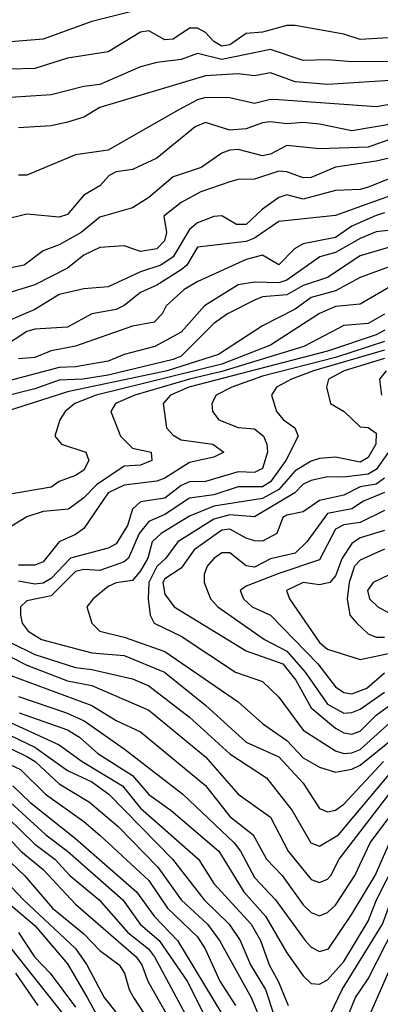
# Model space of a CAD drawing. Header units: metres. Extents: x -51132 to -49532, y -231222 to -229437.
# Tile 251 of 256: x -51015 to -50992, y -230284 to -230223. Entities that reach past the tile are written whole.
import ezdxf

# ---------------------------------------------------------------- set-up
doc = ezdxf.new("R2010")
doc.units = ezdxf.units.M
for name, color, linetype in [('CONTOUR_HALF', 8, 'Continuous'), ('CONTOUR_INDEX', 1, 'Continuous'), ('CONTOUR_INTER', 3, 'Continuous')]:
    doc.layers.add(name, color=color, linetype=linetype)

msp = doc.modelspace()

# ---------------------------------------------------------------- linework, layer by layer
at = {"layer": 'CONTOUR_HALF'}
for points, elevation in [([(-51005.08, -230222.048), (-51010.08, -230223.283), (-51013.08, -230224.385), (-51015.58, -230224.585)], 47.5), ([(-50984.58, -230223.079), (-50987.08, -230224.424), (-50990.08, -230225.487), (-50991.58, -230225.742), (-50994.08, -230225.774), (-50995.58, -230225.646), (-50997.08, -230225.68), (-50999.08, -230225.019), (-51002.08, -230225.617), (-51003.58, -230225.254), (-51004.58, -230225.635), (-51006.08, -230225.801), (-51007.08, -230226.068), (-51009.58, -230227.156), (-51010.58, -230227.287), (-51012.58, -230227.798), (-51015.08, -230227.954)], 46.5), ([(-50979.08, -230223.157), (-50981.58, -230224.309), (-50983.08, -230224.717), (-50984.58, -230225.379), (-50988.08, -230227.411), (-50990.08, -230228.101), (-50992.58, -230228.544), (-50998.58, -230228.094), (-50999.08, -230228.084), (-51000.08, -230228.322), (-51001.58, -230227.984), (-51003.08, -230227.964), (-51003.58, -230228.102), (-51004.805, -230228.759), (-51009.08, -230231.205), (-51011.08, -230231.478), (-51014.08, -230232.733), (-51014.58, -230232.727)], 45.5), ([(-50991.58, -230230.474), (-50993.08, -230231.015), (-50996.08, -230231.112), (-50998.08, -230230.914), (-50999.08, -230231.433), (-50999.58, -230231.536), (-51001.08, -230231.161), (-51001.58, -230231.19), (-51002.08, -230231.388), (-51003.343, -230232.259), (-51005.08, -230232.84), (-51006.58, -230234.1), (-51007.58, -230234.73), (-51009.58, -230235.323), (-51010.727, -230236.259), (-51012.08, -230237.022), (-51013.08, -230237.384), (-51014.249, -230238.259), (-51015.58, -230238.527)], 44.5), ([(-50991.08, -230232.674), (-50993.08, -230233.471), (-50993.58, -230233.605), (-50995.08, -230233.681), (-50997.08, -230234.198), (-50998.08, -230233.95), (-50998.58, -230234.111), (-50999.58, -230234.813), (-51000.58, -230235.772), (-51001.18, -230235.759), (-51002.08, -230235.235), (-51002.58, -230235.263), (-51003.58, -230235.67), (-51004.08, -230236.063), (-51005.075, -230237.759), (-51005.831, -230238.259), (-51007.08, -230238.68), (-51009.08, -230239.584), (-51010.58, -230239.711), (-51012.08, -230240.07), (-51013.58, -230240.994), (-51016.08, -230242.056)], 43.5), ([(-50992.08, -230235.057), (-50992.58, -230235.203), (-50994.08, -230235.871), (-50995.08, -230236.557), (-50997.08, -230236.946), (-50997.608, -230237.259), (-50998.58, -230238.245), (-50999.58, -230237.639), (-51000.58, -230237.921), (-51003.563, -230239.259), (-51004.4, -230239.759), (-51005.512, -230240.759), (-51005.742, -230241.259), (-51006.241, -230241.759), (-51007.58, -230242.012), (-51011.08, -230243.243), (-51012.58, -230243.528), (-51013.58, -230243.941), (-51014.58, -230244.015)], 42.5), ([(-50990.08, -230236.671), (-50993.58, -230237.695), (-50995.58, -230239.012), (-50997.08, -230239.518), (-50998.08, -230240.075), (-50999.58, -230240.216), (-51000.08, -230240.407), (-51001.736, -230241.259), (-51002.58, -230241.842), (-51004.58, -230243.855), (-51005.08, -230244.067), (-51009.08, -230245.014), (-51010.641, -230245.259), (-51012.08, -230245.328), (-51013.58, -230245.852), (-51018.08, -230246.984)], 41.5), ([(-50990.58, -230238.926), (-50993.58, -230240.654), (-50995.08, -230240.806), (-50996.08, -230241.235), (-50999.08, -230243.168), (-51002.08, -230244.336), (-51009.807, -230246.259), (-51011.12, -230246.759), (-51011.71, -230247.259), (-51012.056, -230247.759), (-51012.35, -230248.759), (-51011.945, -230249.259), (-51010.444, -230249.759), (-51010.267, -230250.259), (-51010.58, -230250.849), (-51011.08, -230251.182), (-51012.08, -230251.553), (-51012.58, -230251.909), (-51016.08, -230252.501)], 40.5), ([(-50992.054, -230242.259), (-50992.58, -230242.546), (-50995.58, -230243.546), (-51004.112, -230245.759), (-51005.229, -230246.259), (-51005.697, -230246.759), (-51005.486, -230248.259), (-51005.08, -230248.699), (-51004.58, -230248.999), (-51002.627, -230249.259), (-51001.959, -230249.759), (-51002.58, -230250.049), (-51004.08, -230250.385), (-51005.58, -230251.347), (-51006.08, -230251.533), (-51008.08, -230251.776), (-51009.078, -230252.259), (-51010.58, -230254.437), (-51011.08, -230254.819), (-51012.08, -230255.266), (-51013.08, -230256.491), (-51013.58, -230256.694), (-51014.58, -230256.686)], 39.5), ([(-50992.08, -230243.493), (-50996.45, -230244.759), (-50997.803, -230245.259), (-50998.715, -230245.759), (-50999.035, -230246.259), (-50998.726, -230247.259), (-50998.288, -230247.759), (-50997.595, -230248.259), (-50997.384, -230248.759), (-50998.151, -230250.259), (-50999.08, -230251.578), (-50999.58, -230251.872), (-51001.08, -230251.882), (-51002.58, -230252.375), (-51004.08, -230252.578), (-51005.58, -230253.588), (-51006.58, -230254.02), (-51007.175, -230254.759), (-51007.825, -230256.259), (-51008.08, -230256.492), (-51009.58, -230257.021), (-51010.58, -230256.957), (-51011.08, -230257.074), (-51012.58, -230258.578), (-51014.08, -230258.888), (-51014.469, -230259.259), (-51014.467, -230259.759), (-51014.365, -230260.259), (-51013.992, -230260.759), (-51013.174, -230261.259), (-51010.08, -230262.082), (-51008.08, -230262.238), (-51005.606, -230263.259), (-51003.08, -230265.302), (-51000.58, -230267.575), (-50998.58, -230268.467), (-50997.08, -230270.093), (-50996.08, -230271.649), (-50995.58, -230271.852), (-50995.08, -230271.744), (-50994.58, -230271.384), (-50992.128, -230268.759)], 38.5), ([(-50991.979, -230244.759), (-50992.384, -230245.259), (-50992.26, -230246.259)], 37.5), ([(-50991.08, -230248.691), (-50992.58, -230250.821), (-50993.08, -230251.103), (-50994.58, -230251.283), (-50995.58, -230251.263), (-50996.58, -230251.502), (-50997.08, -230251.71), (-50997.586, -230252.259), (-51000.08, -230253.724), (-51001.58, -230253.61), (-51002.58, -230253.863), (-51004.797, -230255.259), (-51005.521, -230256.259), (-51006.08, -230256.785), (-51006.575, -230257.759), (-51006.615, -230258.759), (-51006.483, -230259.759), (-51006.24, -230260.259), (-51004.58, -230261.054), (-51001.24, -230263.259), (-50999.58, -230263.848), (-50998.58, -230264.812), (-50997.08, -230266.828), (-50995.08, -230268.109), (-50994.58, -230268.276), (-50994.08, -230268.234), (-50993.58, -230268.024), (-50991.065, -230265.759)], 37.5), ([(-50992.08, -230252.237), (-50993.363, -230252.759), (-50994.08, -230253.229), (-50995.58, -230253.528), (-50996.847, -230255.259), (-50997.58, -230255.95), (-50999.08, -230256.301), (-51000.08, -230256.818), (-51000.58, -230256.735), (-51001.58, -230255.944), (-51002.08, -230255.942), (-51002.58, -230256.276), (-51002.986, -230256.759), (-51003.172, -230257.259), (-51003.169, -230257.759), (-51002.774, -230258.759), (-51002.323, -230259.259), (-50999.463, -230261.259), (-50998.08, -230261.969), (-50996.963, -230263.259), (-50995.58, -230265.229), (-50994.58, -230265.788), (-50994.08, -230265.757), (-50993.58, -230265.543), (-50992.08, -230264.5)], 36.5), ([(-50992.08, -230254.573), (-50993.58, -230255.023), (-50994.08, -230255.372), (-50994.686, -230256.259), (-50995.08, -230257.342), (-50995.441, -230257.759), (-50996.08, -230257.911), (-50997.08, -230257.759), (-50998.107, -230258.259), (-50997.912, -230258.759), (-50996.08, -230261.452), (-50995.58, -230261.851), (-50993.58, -230262.487), (-50991.08, -230261.958)], 35.5), ([(-50991.737, -230257.259), (-50992.779, -230257.759), (-50993.12, -230258.259), (-50993.002, -230258.759), (-50992.483, -230259.259), (-50991.58, -230259.749)], 34.5), ([(-51015.08, -230262.322), (-51014.08, -230262.842), (-51011.58, -230263.799), (-51010.08, -230264.097), (-51006.58, -230265.605), (-51003.08, -230268.465), (-51001.08, -230270.775), (-50999.08, -230272.169), (-50998.011, -230274.259), (-50996.58, -230276.009), (-50996.08, -230276.187), (-50995.58, -230275.989), (-50995.376, -230275.759), (-50994.873, -230274.759), (-50991.389, -230270.259)], 39.5), ([(-51014.58, -230264.772), (-51011.631, -230265.759), (-51010.541, -230266.259), (-51008.08, -230267.98), (-51004.473, -230270.759), (-51001.317, -230273.759), (-51000.934, -230274.259), (-51000.08, -230275.894), (-50998.79, -230277.259), (-50996.947, -230279.759), (-50996.58, -230280.162), (-50996.08, -230280.441), (-50995.522, -230280.259), (-50994.08, -230278.145), (-50992.651, -230275.759), (-50991.775, -230273.759)], 40.5), ([(-50995.404, -230284.259), (-50994.682, -230282.759), (-50992.195, -230278.759), (-50991.636, -230277.259), (-50990.226, -230274.259), (-50987.08, -230270.427), (-50985.214, -230269.259), (-50983.58, -230268.789), (-50981.08, -230267.54), (-50979.08, -230267.222), (-50976.58, -230266.396), (-50974.58, -230265.52), (-50971.58, -230264.995), (-50968.58, -230264.91), (-50967.08, -230265.18), (-50965.58, -230265.095), (-50964.58, -230265.203), (-50962.58, -230265.731), (-50961.08, -230265.813), (-50955.58, -230267.209), (-50954.08, -230267.316), (-50952.08, -230267.862), (-50949.58, -230269.489), (-50947.08, -230270.446)], 41.5), ([(-51017.08, -230265.465), (-51012.08, -230267.742), (-51010.674, -230268.759), (-51008.196, -230270.259), (-51007.08, -230271.629), (-51003.516, -230274.759), (-51002.58, -230276.247), (-51000.278, -230278.759), (-50999.702, -230279.759), (-50999.165, -230281.259), (-50998.606, -230282.259), (-50997.997, -230283.759)], 41.5), ([(-50993.58, -230285.665), (-50991.08, -230279.979), (-50989.716, -230277.759), (-50988.6, -230274.759), (-50987.58, -230273.511), (-50985.08, -230271.481), (-50984.08, -230270.971), (-50982.58, -230270.471), (-50979.08, -230268.989), (-50974.08, -230267.253), (-50971.58, -230266.987), (-50967.58, -230266.917), (-50964.08, -230267.199), (-50962.58, -230267.437), (-50961.08, -230267.39), (-50957.08, -230268.711), (-50955.58, -230268.963), (-50954.58, -230269.292), (-50953.08, -230269.486), (-50950.58, -230270.801), (-50948.686, -230271.259), (-50946.08, -230272.656)], 42.5), ([(-51015.08, -230267.962), (-51014.08, -230268.454), (-51013.559, -230268.759), (-51012.08, -230270.137), (-51010.22, -230271.259), (-51008.453, -230272.759), (-51006.01, -230275.259), (-51004.586, -230277.259), (-51002.959, -230278.759), (-51002.216, -230279.759), (-51000.273, -230283.259), (-50998.823, -230286.759)], 42.5), ([(-51014.939, -230270.259), (-51013.899, -230271.259), (-51011.08, -230273.479), (-51007.331, -230276.759), (-51006.252, -230278.259), (-51004.811, -230279.759), (-51002.072, -230284.259)], 43.5), ([(-51016.08, -230271.429), (-51013.58, -230273.84), (-51012.364, -230274.759), (-51011.427, -230275.759), (-51009.628, -230277.259), (-51007.861, -230279.259), (-51006.587, -230280.259), (-51006.229, -230280.759), (-51003.58, -230285.673)], 44.5), ([(-51017.08, -230273.078), (-51014.226, -230275.759), (-51012.488, -230277.759), (-51010.58, -230279.34), (-51009.58, -230280.374), (-51008.39, -230281.259), (-51008.062, -230281.759), (-51007.789, -230282.759), (-51007.52, -230283.259), (-51005.551, -230286.259)], 45.5), ([(-51015.452, -230277.259), (-51013.58, -230278.835), (-51011.58, -230281.193), (-51010.374, -230283.259), (-51008.438, -230286.759)], 46.5), ([(-51015.08, -230280.198), (-51011.868, -230284.259)], 47.5)]:
    msp.add_lwpolyline(points, dxfattribs=dict(at, elevation=elevation))
at = {"layer": 'CONTOUR_INDEX'}
for points, elevation in [([(-50990.08, -230229.325), (-50994.08, -230230.011), (-50996.08, -230229.6), (-50997.08, -230229.5), (-50998.08, -230229.588), (-50999.08, -230229.459), (-50999.58, -230229.518), (-51000.58, -230229.89), (-51001.58, -230229.973), (-51003.08, -230229.497), (-51003.718, -230229.759), (-51006.08, -230231.68), (-51007.58, -230232.387), (-51008.58, -230232.537), (-51009.022, -230232.759), (-51009.58, -230233.391), (-51010.58, -230233.965), (-51011.58, -230235.157), (-51012.08, -230235.317), (-51014.08, -230235.119), (-51015.58, -230235.494)], 45), ([(-50992.08, -230241.269), (-50993.08, -230241.846), (-50994.58, -230241.978), (-50997.041, -230243.259), (-51002.08, -230244.801), (-51004.08, -230245.261), (-51007.432, -230246.259), (-51008.616, -230246.759), (-51008.919, -230247.259), (-51008.318, -230248.759), (-51007.58, -230249.503), (-51006.429, -230249.759), (-51006.378, -230250.259), (-51007.08, -230250.551), (-51008.08, -230250.603), (-51009.795, -230251.759), (-51010.58, -230252.565), (-51011.509, -230253.259), (-51013.08, -230253.404), (-51014.08, -230253.725), (-51015.08, -230254.343)], 40), ([(-50992.08, -230255.703), (-50993.58, -230256.383), (-50993.916, -230256.759), (-50994.255, -230257.759), (-50994.367, -230258.759), (-50994.21, -230259.759), (-50993.787, -230260.259), (-50993.08, -230260.909), (-50992.58, -230261.12), (-50992.08, -230261.11)], 35), ([(-51015.612, -230263.259), (-51010.08, -230265.308), (-51008.58, -230266.239), (-51007.08, -230266.936), (-51003.08, -230270.238), (-51001.58, -230272.134), (-51000.161, -230273.259), (-50999.34, -230274.759), (-50998.376, -230275.759), (-50997.08, -230277.573), (-50996.58, -230278.041), (-50996.08, -230278.248), (-50995.58, -230278.043), (-50995.08, -230277.581), (-50993.91, -230275.759), (-50992.95, -230273.759), (-50991.08, -230271.236)], 40), ([(-51015.869, -230272.759), (-51014.448, -230274.259), (-51013.08, -230275.395), (-51011.08, -230277.527), (-51007.351, -230280.759), (-51007, -230281.259), (-51006.635, -230282.259), (-51004.644, -230285.759)], 45)]:
    msp.add_lwpolyline(points, dxfattribs=dict(at, elevation=elevation))
at = {"layer": 'CONTOUR_INTER'}
for points, elevation in [([(-50986.58, -230222.548), (-50987.67, -230223.259), (-50990.08, -230224.185), (-50993.58, -230224.401), (-50994.58, -230224.072), (-50997.58, -230223.528), (-50998.08, -230223.542), (-50999.58, -230223.94), (-51000.58, -230224.031), (-51001.58, -230224.724), (-51002.08, -230224.803), (-51002.58, -230224.524), (-51003.08, -230223.967), (-51003.58, -230223.71), (-51004.08, -230223.701), (-51005.08, -230224.376), (-51005.58, -230224.41), (-51006.58, -230223.872), (-51007.08, -230223.952), (-51009.08, -230225.159), (-51011.58, -230225.55), (-51013.58, -230226.183), (-51015.08, -230226.223)], 47), ([(-50981.08, -230222.616), (-50982.08, -230223.274), (-50984.58, -230224.269), (-50987.08, -230225.638), (-50990.08, -230226.818), (-50995.58, -230227.154), (-50997.58, -230226.992), (-50999.08, -230226.435), (-51000.08, -230226.635), (-51001.08, -230226.51), (-51003.08, -230226.631), (-51009.58, -230228.58), (-51010.58, -230229.16), (-51011.58, -230229.484), (-51012.58, -230229.708), (-51014.58, -230229.819)], 46), ([(-50991.08, -230231.531), (-50992.58, -230231.882), (-50995.08, -230232.235), (-50996.58, -230232.871), (-50997.08, -230232.894), (-50998.08, -230232.525), (-50998.58, -230232.479), (-51000.08, -230232.987), (-51001.08, -230233.008), (-51001.58, -230233.141), (-51003.366, -230233.759), (-51004.58, -230234.418), (-51005.643, -230235.259), (-51005.477, -230236.259), (-51005.6, -230236.759), (-51006.08, -230237.265), (-51007.08, -230237.422), (-51008.08, -230237.066), (-51009.58, -230237.185), (-51010.58, -230237.645), (-51011.58, -230238.45), (-51013.58, -230239.478), (-51015.58, -230240.08)], 44), ([(-50990.58, -230233.601), (-50995.08, -230235.221), (-50998.58, -230235.584), (-51000.08, -230236.605), (-51000.58, -230236.817), (-51003.58, -230237.159), (-51004.241, -230238.259), (-51004.58, -230238.555), (-51006.08, -230239.488), (-51007.08, -230239.947), (-51008.08, -230240.75), (-51008.58, -230240.981), (-51010.08, -230241.255), (-51011.58, -230242.082), (-51013.58, -230242.198), (-51014.08, -230242.336), (-51015.58, -230243.331)], 43), ([(-50990.58, -230235.99), (-50992.58, -230236.214), (-50993.58, -230236.626), (-50995.08, -230237.477), (-50996.05, -230237.759), (-50998.08, -230239.187), (-50998.58, -230239.351), (-51000.08, -230239.314), (-51001.08, -230239.461), (-51003.141, -230240.759), (-51004.58, -230242.383), (-51006.196, -230243.259), (-51008.08, -230243.76), (-51009.08, -230244.161), (-51011.08, -230244.516), (-51012.08, -230244.554), (-51018.08, -230246.129)], 42), ([(-50991.08, -230238.09), (-50993.58, -230239.013), (-50995.08, -230239.839), (-50996.58, -230240.244), (-50997.58, -230240.959), (-50999.58, -230241.994), (-51002.292, -230243.759), (-51005.435, -230244.759), (-51011.58, -230246.048), (-51015.342, -230247.259)], 41), ([(-50992.08, -230242.962), (-50995.08, -230243.926), (-50999.58, -230245.079), (-51001.472, -230245.759), (-51002.437, -230246.259), (-51002.687, -230246.759), (-51002.663, -230247.259), (-51002.258, -230247.759), (-51001.08, -230248.229), (-51000.08, -230248.319), (-50999.521, -230248.759), (-50999.31, -230249.259), (-50999.275, -230249.759), (-50999.58, -230250.761), (-51000.08, -230251.007), (-51001.08, -230250.967), (-51003.08, -230251.547), (-51004.08, -230251.583), (-51004.58, -230251.807), (-51005.58, -230252.569), (-51007.08, -230252.795), (-51007.583, -230253.259), (-51007.889, -230254.259), (-51008.58, -230255.383), (-51009.08, -230255.642), (-51011.382, -230256.259), (-51012.58, -230257.515), (-51013.08, -230257.807), (-51013.58, -230257.856), (-51014.58, -230257.679)], 39), ([(-50992.08, -230244.007), (-50994.547, -230244.759), (-50995.523, -230245.259), (-50995.648, -230245.759), (-50995.392, -230246.759), (-50994.563, -230247.259), (-50993.58, -230248.194), (-50993.08, -230248.234), (-50992.58, -230248.587), (-50992.608, -230249.259), (-50993.08, -230250.081), (-50993.58, -230250.364), (-50995.08, -230250.057), (-50996.08, -230250.134), (-50996.58, -230250.296), (-50997.58, -230250.901), (-50998.58, -230252.045), (-50999.58, -230252.598), (-51002.58, -230253.077), (-51004.08, -230253.684), (-51005.803, -230254.759), (-51006.367, -230255.259), (-51006.638, -230256.259), (-51007.08, -230257.052), (-51007.58, -230257.636), (-51008.58, -230257.777), (-51009.08, -230258.008), (-51009.991, -230258.759), (-51010.381, -230259.259), (-51010.081, -230260.259), (-51009.58, -230260.755), (-51008.08, -230261.126), (-51005.58, -230261.994), (-51001.08, -230265.089), (-50999.58, -230266.428), (-50998.08, -230267.458), (-50997.08, -230268.541), (-50996.08, -230269.113), (-50995.08, -230269.406), (-50994.08, -230269.223), (-50993.58, -230268.979), (-50991.44, -230267.259)], 38), ([(-50992.08, -230251.357), (-50992.58, -230251.714), (-50993.58, -230251.885), (-50994.58, -230252.395), (-50996.08, -230252.723), (-50997.08, -230253.418), (-50998.08, -230253.622), (-50998.33, -230253.759), (-50998.69, -230254.759), (-50999.58, -230255.211), (-51000.08, -230255.207), (-51000.58, -230255.039), (-51001.58, -230254.484), (-51002.08, -230254.548), (-51003.784, -230255.759), (-51004.58, -230256.877), (-51005.58, -230257.538), (-51005.707, -230257.759), (-51005.58, -230258.47), (-51005.019, -230259.259), (-51000.58, -230261.955), (-50998.328, -230262.759), (-50997.538, -230263.759), (-50996.58, -230265.461), (-50995.08, -230266.715), (-50994.58, -230266.991), (-50994.08, -230267.073), (-50993.58, -230266.886), (-50992.58, -230265.911), (-50991.684, -230265.259)], 37), ([(-50992.08, -230253.338), (-50993.58, -230254.073), (-50994.58, -230254.223), (-50995.08, -230254.475), (-50996.08, -230256.359), (-50998.58, -230257.206), (-51000.58, -230257.988), (-51000.956, -230258.259), (-51000.747, -230258.759), (-51000.215, -230259.259), (-50999.08, -230259.777), (-50996.182, -230262.759), (-50995.08, -230264.172), (-50994.58, -230264.516), (-50994.08, -230264.598), (-50993.171, -230264.259), (-50992.08, -230263.31)], 36), ([(-51015.08, -230261.448), (-51013.58, -230262.19), (-51011.08, -230262.988), (-51010.08, -230263.106), (-51007.58, -230263.687), (-51006.58, -230264.112), (-51004.08, -230266.04), (-51001.58, -230268.289), (-50999.334, -230269.759), (-50997.764, -230271.759), (-50996.599, -230273.759), (-50996.08, -230273.965), (-50994.903, -230273.259), (-50991.58, -230269.319)], 39), ([(-51014.555, -230265.759), (-51011.58, -230266.804), (-51010.847, -230267.259), (-51009.718, -230268.259), (-51007.58, -230269.627), (-51006.58, -230270.785), (-51005.201, -230271.759), (-51002.273, -230274.259), (-51000.727, -230276.759), (-50999.392, -230278.259), (-50998.08, -230280.516), (-50997.08, -230281.919), (-50996.58, -230282.403), (-50996.08, -230282.429), (-50995.58, -230282.169), (-50994.58, -230281.037), (-50993.08, -230278.573), (-50992.576, -230277.259), (-50990.793, -230273.759)], 41), ([(-51015.08, -230267.158), (-51013.58, -230267.87), (-51011.58, -230269.31), (-51010.08, -230270.013), (-51009.025, -230270.759), (-51005.115, -230274.759), (-51003.159, -230277.259), (-51001.626, -230278.759), (-51000.962, -230279.759), (-51000.311, -230281.259), (-50999.39, -230282.759), (-50998.905, -230284.259)], 42), ([(-51016.586, -230268.259), (-51014.467, -230269.259), (-51012.938, -230270.759), (-51010.58, -230272.434), (-51009.58, -230273.292), (-51006.58, -230276.077), (-51005.418, -230277.759), (-51003.58, -230279.531), (-51003.104, -230280.259), (-51002.206, -230282.259), (-51001.241, -230283.759)], 43), ([(-51015.58, -230270.821), (-51012.91, -230273.259), (-51011.573, -230274.259), (-51008.176, -230277.259), (-51007.105, -230278.759), (-51005.941, -230279.759), (-51004.215, -230282.259), (-51002.704, -230285.259)], 44), ([(-51016.08, -230275.378), (-51014.28, -230277.259), (-51011.08, -230280.257), (-51010.391, -230281.259), (-51009.32, -230283.259), (-51007.728, -230285.259)], 46), ([(-50994.672, -230285.259), (-50993.851, -230283.259), (-50993.08, -230282.111), (-50990.86, -230277.759)], 42), ([(-51014.58, -230279.272), (-51013.611, -230280.759), (-51012.632, -230281.759), (-51011.08, -230283.846)], 47), ([(-51014.774, -230281.759), (-51013.391, -230283.759)], 48)]:
    msp.add_lwpolyline(points, dxfattribs=dict(at, elevation=elevation))

doc.saveas('drawing.dxf')
